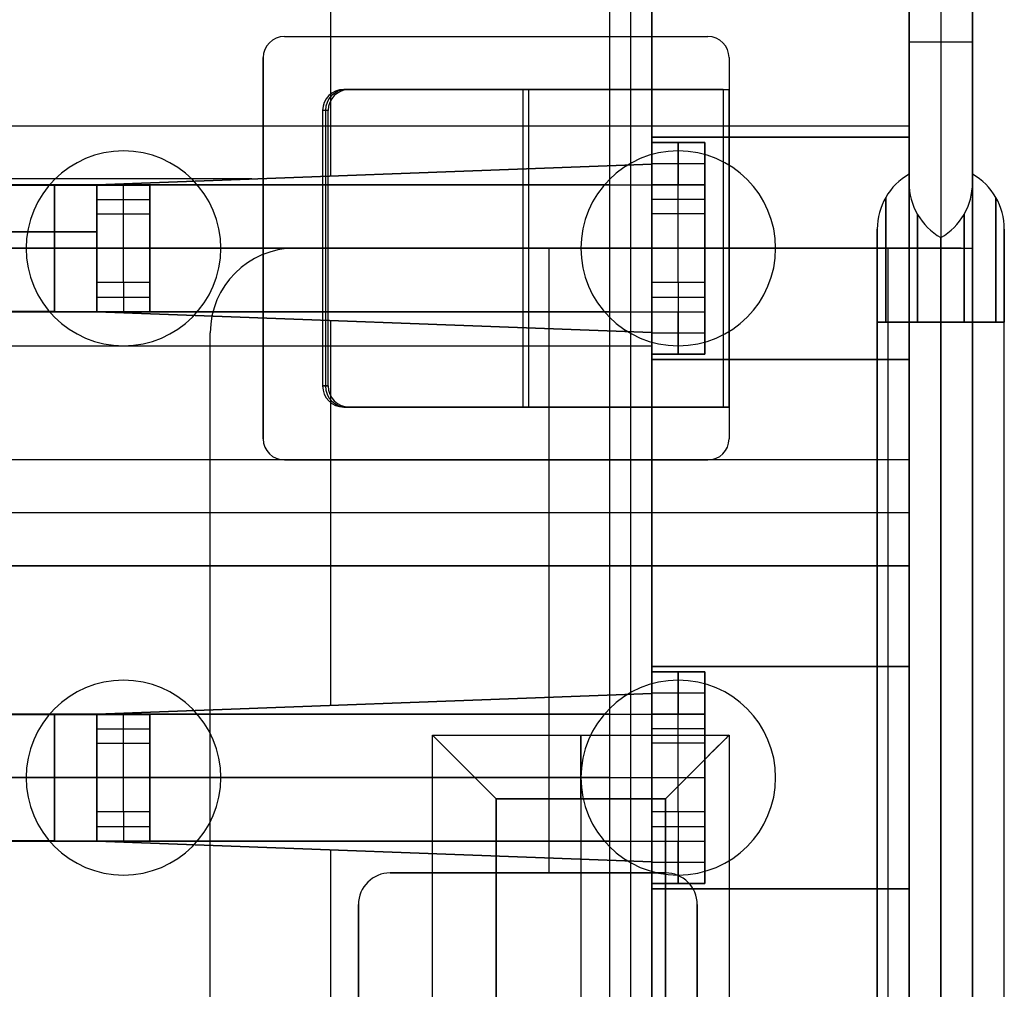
# Model space of a CAD drawing. Extents: x -64 to 57, y 4 to 161.
# Tile 54 of 256: x -50.68 to -46.03, y 55.96 to 60.54. Entities that reach past the tile are written whole.
import ezdxf

# ---------------------------------------------------------------- set-up
doc = ezdxf.new("R2010")
doc.units = 0
doc.layers.add('DEFAULT', color=7, linetype='CONTINUOUS')

msp = doc.modelspace()

# ---------------------------------------------------------------- linework, layer by layer
at = {"layer": 'DEFAULT', "color": 254}
for p, q in [((-46.4771, 62.2065, 38.0966), (-46.4771, 60.0337, 38.0966)), ((-46.4771, 61.8065, 39.2316), (-46.4771, 50.1065, 39.2316)), ((-46.4771, 50.1065, 45.7841), (-46.4771, 61.8065, 45.7841)), ((-46.1771, 50.1065, 39.2316), (-46.1771, 61.8065, 39.2316)), ((-46.1771, 50.1065, 45.7841), (-46.1771, 61.8065, 45.7841)), ((-46.4771, 59.4565, 52.3366), (-46.4771, 61.4065, 52.3366)), ((-46.3271, 61.4065, 52.3366), (-46.3271, 59.4565, 52.3366)), ((-46.1771, 59.4565, 52.3366), (-46.1771, 61.4065, 52.3366)), ((-49.2096, 60.7065, 40.0966), (-49.2096, 59.7976, 40.0966)), ((-47.8921, 60.7065, 52.3366), (-47.8921, 51.2065, 52.3366)), ((-47.7921, 60.7065, 52.2366), (-47.7921, 51.2065, 52.2366)), ((-47.6921, 51.2065, 51.4966), (-47.6921, 60.7065, 51.4966)), ((-47.6921, 51.2065, 52.1366), (-47.6921, 60.7065, 52.1366)), ((-47.6921, 60.7065, 51.8166), (-47.6921, 51.2065, 51.8166)), ((-46.4771, 59.9815, 40.0966), (-46.4771, 60.7065, 40.0966)), ((-46.4771, 60.4315, 52.3366), (-46.1771, 60.4315, 52.3366)), ((-46.4771, 60.0337, 38.0966), (-59.2471, 60.0337, 38.0966)), ((-46.4771, 60.0337, 37.6966), (-59.2471, 60.0337, 37.6966)), ((-46.4771, 60.0337, 37.8966), (-59.2471, 60.0337, 37.8966)), ((-46.4771, 60.0337, 37.6966), (-46.4771, 59.9815, 37.6966)), ((-46.4771, 60.0337, 38.0966), (-46.4771, 60.0337, 37.6966)), ((-47.6921, 59.8542, 40.0966), (-47.6921, 59.9815, 40.0966)), ((-47.6921, 59.9815, 40.0966), (-46.4771, 59.9815, 40.0966)), ((-47.6921, 59.9815, 40.0966), (-47.6921, 59.9815, 37.6966)), ((-47.6921, 59.9815, 37.6966), (-46.4771, 59.9815, 37.6966)), ((-47.6921, 59.8542, 37.6966), (-47.6921, 59.9815, 37.6966)), ((-46.4771, 59.9815, 38.8966), (-47.6921, 59.9815, 38.8966)), ((-47.6921, 59.9815, 38.8966), (-47.6921, 59.8542, 38.8966)), ((-47.6921, 59.9565, 39.8016), (-47.4421, 59.9565, 39.8016)), ((-47.6921, 59.7565, 40.0516), (-47.6921, 59.9565, 39.8016)), ((-47.6921, 59.9565, 38.3016), (-47.4421, 59.9565, 38.3016)), ((-47.6921, 59.9565, 39.8016), (-47.6921, 59.9565, 38.3016)), ((-47.6921, 59.9565, 38.3016), (-47.6921, 59.7565, 38.0516)), ((-47.4421, 59.9565, 39.0516), (-47.6921, 59.9565, 39.0516)), ((-47.5671, 59.7565, 40.0516), (-47.5671, 59.9565, 39.8016)), ((-47.5671, 59.9565, 39.8016), (-47.5671, 59.9565, 38.3016)), ((-47.5671, 59.9565, 38.3016), (-47.5671, 59.7565, 38.0516)), ((-47.4421, 59.9565, 38.3016), (-47.4421, 59.9565, 39.8016)), ((-47.4421, 59.9565, 39.8016), (-47.4421, 59.7565, 40.0516)), ((-47.4421, 59.7565, 38.0516), (-47.4421, 59.9565, 38.3016)), ((-47.0846, 59.9815, 37.6966), (-47.0846, 59.9815, 40.0966)), ((-46.4771, 59.9815, 37.6966), (-46.4771, 59.9815, 40.0966)), ((-47.6921, 59.9179, 40.0966), (-47.6921, 59.9179, 37.6966)), ((-50.3121, 59.7565, 40.0966), (-47.6921, 59.8542, 40.0966)), ((-47.6921, 59.8542, 37.6966), (-50.3121, 59.7565, 37.6966)), ((-47.6921, 59.8542, 38.8966), (-50.3121, 59.7565, 38.8966)), ((-47.6921, 59.8565, 39.9266), (-47.4421, 59.8565, 39.9266)), ((-47.6921, 59.8565, 38.1766), (-47.4421, 59.8565, 38.1766)), ((-47.6921, 59.8542, 40.0966), (-47.6921, 59.8542, 37.6966)), ((-49.0021, 59.8054, 37.6966), (-49.0021, 59.8054, 40.0966)), ((-49.5815, 59.7837, 37.6966), (-59.2471, 59.7837, 37.6966)), ((-50.9971, 59.7565, 51.4966), (-47.8921, 59.7565, 51.4966)), ((-47.8921, 59.7565, 51.2466), (-50.9971, 59.7565, 51.2466)), ((-50.9971, 59.7547, 42.7466), (-50.5121, 59.7547, 42.7466)), ((-50.5121, 59.7547, 42.9966), (-50.9971, 59.7547, 42.9966)), ((-50.5296, 59.7547, 42.9966), (-50.5296, 59.7547, 42.7466)), ((-50.5121, 59.7547, 42.7466), (-50.5121, 59.1583, 42.7466)), ((-50.5121, 59.1583, 42.9966), (-50.5121, 59.7547, 42.9966)), ((-50.3121, 59.1565, 40.0966), (-50.3121, 59.7565, 40.0966)), ((-50.3121, 59.7565, 37.6966), (-50.3121, 59.7565, 40.0966)), ((-50.3121, 59.5337, 37.6966), (-50.3121, 59.7565, 37.6966)), ((-50.3121, 59.7565, 38.8966), (-50.3121, 59.1565, 38.8966)), ((-50.3121, 59.1583, 42.5466), (-50.3121, 59.7547, 42.5466)), ((-50.3121, 59.7547, 42.5466), (-50.3121, 59.7547, 35.1629)), ((-50.3121, 59.7547, 35.1629), (-50.3121, 59.619, 34.9016)), ((-50.3121, 59.7547, 35.1629), (-50.0621, 59.7547, 35.1629)), ((-50.3121, 59.1583, 38.7241), (-50.3121, 59.7547, 38.7241)), ((-50.3121, 59.7547, 39.0798), (-50.0621, 59.7547, 39.0798)), ((-50.1871, 59.619, 34.9016), (-50.1871, 59.7547, 35.1629)), ((-50.0621, 59.1583, 42.5466), (-50.0621, 59.7547, 42.5466)), ((-50.0621, 59.7547, 35.1629), (-50.0621, 59.7547, 42.5466)), ((-50.0621, 59.619, 34.9016), (-50.0621, 59.7547, 35.1629)), ((-50.0621, 59.7547, 38.7241), (-50.0621, 59.1583, 38.7241)), ((-49.2196, 59.7565, 51.2466), (-49.2196, 59.7565, 51.4966)), ((-47.8921, 59.7565, 51.4966), (-47.8921, 59.1565, 51.4966)), ((-47.8921, 59.7565, 51.2466), (-47.8921, 59.1565, 51.2466)), ((-47.4421, 59.7565, 40.0516), (-47.6921, 59.7565, 40.0516)), ((-47.6921, 59.7565, 40.0516), (-47.6921, 59.7565, 51.0466)), ((-47.6921, 59.7565, 38.0516), (-47.4421, 59.7565, 38.0516)), ((-47.4421, 59.7565, 35.1164), (-47.6921, 59.7565, 35.1164)), ((-47.6921, 59.7565, 35.1164), (-47.6921, 59.7565, 38.0516)), ((-47.6921, 59.619, 34.8516), (-47.6921, 59.7565, 35.1164)), ((-47.6921, 59.1565, 51.0466), (-47.6921, 59.7565, 51.0466)), ((-47.6921, 59.7565, 45.7741), (-47.4421, 59.7565, 45.7741)), ((-47.6921, 59.7565, 36.584), (-47.4421, 59.7565, 36.584)), ((-47.6921, 59.1565, 42.9491), (-47.6921, 59.7565, 42.9491)), ((-47.5671, 59.7565, 35.1164), (-47.5671, 59.7565, 38.0516)), ((-47.5671, 59.619, 34.8516), (-47.5671, 59.7565, 35.1164)), ((-47.4421, 59.7565, 35.1164), (-47.4421, 59.7565, 38.0516)), ((-47.4421, 59.7565, 40.0516), (-47.4421, 59.7565, 51.0466)), ((-47.4421, 59.7565, 51.0466), (-47.4421, 59.1565, 51.0466)), ((-47.4421, 59.619, 34.8516), (-47.4421, 59.7565, 35.1164)), ((-47.4421, 59.7565, 42.9491), (-47.4421, 59.1565, 42.9491)), ((-50.3121, 59.6868, 35.0323), (-50.0621, 59.6868, 35.0323)), ((-47.6921, 59.6877, 34.984), (-47.4421, 59.6877, 34.984)), ((-50.3121, 59.619, 34.9016), (-50.3121, 59.294, 34.9016)), ((-50.3121, 59.619, 34.9016), (-50.0621, 59.619, 34.9016)), ((-50.1871, 59.294, 34.9016), (-50.1871, 59.619, 34.9016)), ((-50.0621, 59.294, 34.9016), (-50.0621, 59.619, 34.9016)), ((-47.4421, 59.619, 34.8516), (-47.6921, 59.619, 34.8516)), ((-47.6921, 59.294, 34.8516), (-47.6921, 59.619, 34.8516)), ((-47.5671, 59.294, 34.8516), (-47.5671, 59.619, 34.8516)), ((-47.4421, 59.294, 34.8516), (-47.4421, 59.619, 34.8516)), ((-59.2471, 59.5337, 37.6966), (-50.3121, 59.5337, 37.6966)), ((-59.2471, 59.5337, 38.0966), (-50.3121, 59.5337, 38.0966)), ((-50.3121, 59.5337, 37.8966), (-59.2471, 59.5337, 37.8966)), ((-50.3121, 59.5337, 37.6966), (-50.3121, 59.5337, 38.0966)), ((-50.3121, 59.5337, 38.0966), (-50.3121, 59.1565, 38.0966)), ((-46.6271, 52.3663, 45.0341), (-46.6271, 59.5467, 45.0341)), ((-46.0271, 52.3663, 41.6316), (-46.0271, 59.5467, 41.6316)), ((-46.0271, 52.3663, 48.4366), (-46.0271, 59.5467, 48.4366)), ((-46.3271, 52.4065, 48.4366), (-46.3271, 59.5065, 48.4366)), ((-46.3271, 52.4065, 41.6316), (-46.3271, 59.5065, 41.6316)), ((-46.3271, 52.4065, 45.0341), (-46.3271, 59.5065, 45.0341)), ((-54.1771, 59.4565, 51.4966), (-47.8921, 59.4565, 51.4966)), ((-47.8921, 59.4565, 51.2466), (-54.1771, 59.4565, 51.2466)), ((-50.5121, 59.4565, 42.7466), (-54.1771, 59.4565, 42.7466)), ((-54.1771, 59.4565, 42.9966), (-50.5121, 59.4565, 42.9966)), ((-50.3121, 59.4565, 42.5466), (-50.3121, 59.4565, 34.9016)), ((-50.3121, 59.4565, 34.9016), (-50.0621, 59.4565, 34.9016)), ((-50.3121, 59.4565, 40.0966), (-50.3121, 59.4565, 38.0966)), ((-50.0621, 59.4565, 42.5466), (-50.0621, 59.4565, 34.9016)), ((-49.3771, 59.4565, 52.4366), (-46.5771, 59.4565, 52.4366)), ((-49.3771, 59.4565, 52.7366), (-49.3771, 59.4565, 52.4366)), ((-46.5771, 59.4565, 52.7366), (-49.3771, 59.4565, 52.7366)), ((-46.2307, 59.4565, 52.5366), (-49.3771, 59.4565, 52.5366)), ((-48.1771, 56.5065, 52.4366), (-48.1771, 59.4565, 52.4366)), ((-48.1771, 56.5065, 52.7366), (-48.1771, 59.4565, 52.7366)), ((-47.7771, 59.4565, 52.7366), (-47.7771, 59.4565, 52.4366)), ((-47.6921, 59.4565, 34.8516), (-47.4421, 59.4565, 34.8516)), ((-47.6921, 59.4565, 51.0466), (-47.6921, 59.4565, 34.8516)), ((-47.4421, 59.4565, 51.0466), (-47.4421, 59.4565, 34.8516)), ((-46.5771, 59.4565, 52.4366), (-46.5771, 52.4565, 52.4366)), ((-46.5771, 59.4565, 52.7366), (-46.5771, 52.4565, 52.7366)), ((-46.4771, 52.4565, 52.3366), (-46.4771, 59.4565, 52.3366)), ((-46.4771, 59.4565, 52.3366), (-46.1771, 59.4565, 52.3366)), ((-46.1771, 52.4565, 52.3366), (-46.1771, 59.4565, 52.3366)), ((-50.3121, 59.294, 34.9016), (-50.3121, 59.1583, 35.1629)), ((-50.0621, 59.294, 34.9016), (-50.3121, 59.294, 34.9016)), ((-50.1871, 59.294, 34.9016), (-50.1871, 59.1583, 35.1629)), ((-50.0621, 59.1583, 35.1629), (-50.0621, 59.294, 34.9016)), ((-47.4421, 59.294, 34.8516), (-47.6921, 59.294, 34.8516)), ((-47.6921, 59.294, 34.8516), (-47.6921, 59.1565, 35.1164)), ((-47.5671, 59.294, 34.8516), (-47.5671, 59.1565, 35.1164)), ((-47.4421, 59.1565, 35.1164), (-47.4421, 59.294, 34.8516)), ((-50.3121, 59.2261, 35.0323), (-50.0621, 59.2261, 35.0323)), ((-47.6921, 59.2252, 34.984), (-47.4421, 59.2252, 34.984)), ((-50.5121, 59.1583, 42.7466), (-50.9971, 59.1583, 42.7466)), ((-50.9971, 59.1583, 42.9966), (-50.5121, 59.1583, 42.9966)), ((-50.9971, 59.1565, 51.4966), (-47.8921, 59.1565, 51.4966)), ((-47.8921, 59.1565, 51.2466), (-50.9971, 59.1565, 51.2466)), ((-50.5296, 59.1583, 42.9966), (-50.5296, 59.1583, 42.7466)), ((-50.3121, 59.1583, 42.5466), (-50.3121, 59.1583, 35.1629)), ((-50.3121, 59.1583, 35.1629), (-50.0621, 59.1583, 35.1629)), ((-50.3121, 59.1583, 39.0798), (-50.0621, 59.1583, 39.0798)), ((-50.3121, 59.1565, 40.0966), (-50.3121, 59.1565, 38.0966)), ((-47.6921, 59.0587, 40.0966), (-50.3121, 59.1565, 40.0966)), ((-50.3121, 59.1565, 38.0966), (-47.6921, 59.0587, 38.0966)), ((-50.3121, 59.1565, 39.0966), (-47.6921, 59.0587, 39.0966)), ((-50.0621, 59.1583, 35.1629), (-50.0621, 59.1583, 42.5466)), ((-49.2196, 59.1565, 51.2466), (-49.2196, 59.1565, 51.4966)), ((-47.6921, 59.1565, 40.0516), (-47.4421, 59.1565, 40.0516)), ((-47.6921, 58.9565, 39.8016), (-47.6921, 59.1565, 40.0516)), ((-47.6921, 59.1565, 40.0516), (-47.6921, 59.1565, 51.0466)), ((-47.6921, 59.1565, 35.1164), (-47.4421, 59.1565, 35.1164)), ((-47.6921, 59.1565, 35.1164), (-47.6921, 59.1565, 38.0516)), ((-47.6921, 59.1565, 38.0516), (-47.4421, 59.1565, 38.0516)), ((-47.6921, 59.1565, 38.0516), (-47.6921, 58.9565, 38.3016)), ((-47.6921, 59.1565, 45.7741), (-47.4421, 59.1565, 45.7741)), ((-47.6921, 59.1565, 36.584), (-47.4421, 59.1565, 36.584)), ((-47.5671, 58.9565, 39.8016), (-47.5671, 59.1565, 40.0516)), ((-47.5671, 59.1565, 35.1164), (-47.5671, 59.1565, 38.0516)), ((-47.5671, 59.1565, 38.0516), (-47.5671, 58.9565, 38.3016)), ((-47.4421, 59.1565, 38.0516), (-47.4421, 59.1565, 35.1164)), ((-47.4421, 59.1565, 51.0466), (-47.4421, 59.1565, 40.0516)), ((-47.4421, 59.1565, 40.0516), (-47.4421, 58.9565, 39.8016)), ((-47.4421, 58.9565, 38.3016), (-47.4421, 59.1565, 38.0516)), ((-49.2096, 59.1154, 40.0966), (-49.2096, 57.2976, 40.0966)), ((-49.0021, 59.1076, 38.0966), (-49.0021, 59.1076, 40.0966)), ((-46.6271, 59.1065, 45.4743), (-46.6271, 52.8065, 45.4743)), ((-46.6271, 59.1065, 44.5939), (-46.6271, 52.8065, 44.5939)), ((-46.4771, 59.1065, 45.7341), (-46.4771, 52.8065, 45.7341)), ((-46.4771, 52.8065, 44.3341), (-46.4771, 59.1065, 44.3341)), ((-46.4771, 59.1065, 49.0964), (-46.4771, 52.8065, 49.0964)), ((-46.4771, 52.8065, 47.7768), (-46.4771, 59.1065, 47.7768)), ((-46.4771, 59.1065, 42.2914), (-46.4771, 52.8065, 42.2914)), ((-46.4771, 52.8065, 40.9718), (-46.4771, 59.1065, 40.9718)), ((-46.3271, 59.1065, 48.8366), (-46.3271, 52.8065, 48.8366)), ((-46.3271, 59.1065, 42.0316), (-46.3271, 52.8065, 42.0316)), ((-46.3271, 52.8065, 48.0366), (-46.3271, 59.1065, 48.0366)), ((-46.3271, 52.8065, 41.2316), (-46.3271, 59.1065, 41.2316)), ((-46.3271, 59.1065, 44.6341), (-46.3271, 52.8065, 44.6341)), ((-46.3271, 52.8065, 45.4341), (-46.3271, 59.1065, 45.4341)), ((-46.1771, 59.1065, 42.3316), (-46.1771, 52.8065, 42.3316)), ((-46.1771, 52.8065, 40.9316), (-46.1771, 59.1065, 40.9316)), ((-46.1771, 59.1065, 49.1366), (-46.1771, 52.8065, 49.1366)), ((-46.1771, 52.8065, 47.7366), (-46.1771, 59.1065, 47.7366)), ((-46.1771, 59.1065, 45.6939), (-46.1771, 52.8065, 45.6939)), ((-46.1771, 52.8065, 44.3743), (-46.1771, 59.1065, 44.3743)), ((-46.0271, 52.8065, 42.0718), (-46.0271, 59.1065, 42.0718)), ((-46.0271, 52.8065, 48.8768), (-46.0271, 59.1065, 48.8768)), ((-46.0271, 52.8065, 41.1914), (-46.0271, 59.1065, 41.1914)), ((-46.0271, 52.8065, 47.9964), (-46.0271, 59.1065, 47.9964)), ((-49.7771, 52.8565, 52.4366), (-49.7771, 59.0565, 52.4366)), ((-49.7771, 59.0565, 52.4366), (-49.7771, 59.0565, 52.7366)), ((-49.7771, 52.8565, 52.7366), (-49.7771, 59.0565, 52.7366)), ((-49.7771, 52.8565, 52.5866), (-49.7771, 59.0565, 52.5866)), ((-47.6921, 58.9315, 40.0966), (-47.6921, 59.0587, 40.0966)), ((-47.6921, 59.0587, 38.0966), (-47.6921, 59.0587, 40.0966)), ((-47.6921, 59.0587, 38.0966), (-47.6921, 58.9315, 38.0966)), ((-47.6921, 59.0587, 39.0966), (-47.6921, 58.9315, 39.0966)), ((-47.6921, 59.0565, 39.9266), (-47.4421, 59.0565, 39.9266)), ((-47.6921, 59.0565, 38.1766), (-47.4421, 59.0565, 38.1766)), ((-59.2471, 58.9951, 38.0966), (-47.6921, 58.9951, 38.0966)), ((-47.6921, 58.9951, 40.0966), (-47.6921, 58.9951, 38.0966)), ((-47.6921, 58.9565, 39.8016), (-47.4421, 58.9565, 39.8016)), ((-47.6921, 58.9565, 38.3016), (-47.6921, 58.9565, 39.8016)), ((-47.4421, 58.9565, 38.3016), (-47.6921, 58.9565, 38.3016)), ((-47.6921, 58.9565, 39.0516), (-47.4421, 58.9565, 39.0516)), ((-46.4771, 58.9315, 40.0966), (-47.6921, 58.9315, 40.0966)), ((-47.6921, 58.9315, 38.0966), (-46.4771, 58.9315, 38.0966)), ((-47.6921, 58.9315, 38.0966), (-47.6921, 58.9315, 40.0966)), ((-46.4771, 58.9315, 39.0966), (-47.6921, 58.9315, 39.0966)), ((-47.5671, 58.9565, 39.8016), (-47.5671, 58.9565, 38.3016)), ((-47.4421, 58.9565, 39.8016), (-47.4421, 58.9565, 38.3016)), ((-47.0846, 58.9315, 40.0966), (-47.0846, 58.9315, 38.0966)), ((-46.4771, 57.4815, 40.0966), (-46.4771, 58.9315, 40.0966)), ((-46.4771, 58.9315, 38.0966), (-46.4771, 58.4565, 38.0966)), ((-46.4771, 58.9315, 40.0966), (-46.4771, 58.9315, 38.0966)), ((-46.4771, 58.9315, 38.8966), (-46.4771, 57.4815, 38.8966)), ((-46.4771, 58.4565, 38.0966), (-59.2471, 58.4565, 38.0966)), ((-46.4771, 58.4565, 37.6966), (-59.2471, 58.4565, 37.6966)), ((-46.4771, 58.4565, 37.8966), (-59.2471, 58.4565, 37.8966)), ((-46.4771, 58.4565, 38.0966), (-46.4771, 58.4565, 37.6966)), ((-46.4771, 58.4565, 37.6966), (-46.4771, 57.9565, 37.6966)), ((-46.4771, 58.2065, 37.6966), (-59.2471, 58.2065, 37.6966)), ((-46.4771, 58.2065, 40.0966), (-46.4771, 58.2065, 37.6966)), ((-59.2471, 57.9565, 38.0966), (-46.4771, 57.9565, 38.0966)), ((-59.2471, 57.9565, 37.6966), (-46.4771, 57.9565, 37.6966)), ((-46.4771, 57.9565, 37.8966), (-59.2471, 57.9565, 37.8966)), ((-46.4771, 57.9565, 38.0966), (-46.4771, 57.4815, 38.0966)), ((-46.4771, 57.9565, 37.6966), (-46.4771, 57.9565, 38.0966)), ((-47.6921, 57.3542, 40.0966), (-47.6921, 57.4815, 40.0966)), ((-47.6921, 57.4815, 40.0966), (-46.4771, 57.4815, 40.0966)), ((-46.4771, 57.4815, 38.0966), (-47.6921, 57.4815, 38.0966)), ((-47.6921, 57.4815, 38.0966), (-47.6921, 57.3542, 38.0966)), ((-47.6921, 57.4815, 40.0966), (-47.6921, 57.4815, 38.0966)), ((-47.6921, 57.4815, 39.0966), (-47.6921, 57.3542, 39.0966)), ((-46.4771, 57.4815, 39.0966), (-47.6921, 57.4815, 39.0966)), ((-47.0846, 57.4815, 38.0966), (-47.0846, 57.4815, 40.0966)), ((-46.4771, 57.4815, 38.0966), (-46.4771, 57.4815, 40.0966)), ((-47.6921, 57.4565, 39.8016), (-47.4421, 57.4565, 39.8016)), ((-47.6921, 57.2565, 40.0516), (-47.6921, 57.4565, 39.8016)), ((-47.6921, 57.4565, 38.3016), (-47.4421, 57.4565, 38.3016)), ((-47.6921, 57.4565, 39.8016), (-47.6921, 57.4565, 38.3016)), ((-47.6921, 57.4565, 38.3016), (-47.6921, 57.2565, 38.0516)), ((-47.4421, 57.4565, 39.0516), (-47.6921, 57.4565, 39.0516)), ((-47.5671, 57.2565, 40.0516), (-47.5671, 57.4565, 39.8016)), ((-47.5671, 57.4565, 39.8016), (-47.5671, 57.4565, 38.3016)), ((-47.5671, 57.4565, 38.3016), (-47.5671, 57.2565, 38.0516)), ((-47.4421, 57.4565, 38.3016), (-47.4421, 57.4565, 39.8016)), ((-47.4421, 57.4565, 39.8016), (-47.4421, 57.2565, 40.0516)), ((-47.4421, 57.2565, 38.0516), (-47.4421, 57.4565, 38.3016)), ((-47.6921, 57.4179, 40.0966), (-47.6921, 57.4179, 38.0966)), ((-50.3121, 57.2565, 40.0966), (-47.6921, 57.3542, 40.0966)), ((-47.6921, 57.3542, 38.0966), (-50.3121, 57.2565, 38.0966)), ((-47.6921, 57.3542, 39.0966), (-50.3121, 57.2565, 39.0966)), ((-47.6921, 57.3565, 39.9266), (-47.4421, 57.3565, 39.9266)), ((-47.6921, 57.3565, 38.1766), (-47.4421, 57.3565, 38.1766)), ((-47.6921, 57.3542, 40.0966), (-47.6921, 57.3542, 38.0966)), ((-49.0021, 57.3054, 38.0966), (-49.0021, 57.3054, 40.0966)), ((-50.9971, 57.2565, 51.4966), (-47.8921, 57.2565, 51.4966)), ((-47.8921, 57.2565, 51.2466), (-50.9971, 57.2565, 51.2466)), ((-50.9971, 57.2547, 42.7466), (-50.5121, 57.2547, 42.7466)), ((-50.5121, 57.2547, 42.9966), (-50.9971, 57.2547, 42.9966)), ((-50.5296, 57.2547, 42.9966), (-50.5296, 57.2547, 42.7466)), ((-50.5121, 57.2547, 42.7466), (-50.5121, 56.6583, 42.7466)), ((-50.5121, 56.6583, 42.9966), (-50.5121, 57.2547, 42.9966)), ((-50.3121, 56.6565, 40.0966), (-50.3121, 57.2565, 40.0966)), ((-50.3121, 57.2565, 38.0966), (-50.3121, 57.2565, 40.0966)), ((-50.3121, 57.2565, 38.0966), (-50.3121, 56.6565, 38.0966)), ((-50.3121, 57.2565, 39.0966), (-50.3121, 56.6565, 39.0966)), ((-50.3121, 56.6583, 42.5466), (-50.3121, 57.2547, 42.5466)), ((-50.3121, 57.2547, 42.5466), (-50.3121, 57.2547, 35.1629)), ((-50.3121, 57.2547, 35.1629), (-50.3121, 57.119, 34.9016)), ((-50.3121, 57.2547, 35.1629), (-50.0621, 57.2547, 35.1629)), ((-50.3121, 56.6583, 38.7241), (-50.3121, 57.2547, 38.7241)), ((-50.3121, 57.2547, 39.0798), (-50.0621, 57.2547, 39.0798)), ((-50.1871, 57.119, 34.9016), (-50.1871, 57.2547, 35.1629)), ((-50.0621, 56.6583, 42.5466), (-50.0621, 57.2547, 42.5466)), ((-50.0621, 57.2547, 35.1629), (-50.0621, 57.2547, 42.5466)), ((-50.0621, 57.119, 34.9016), (-50.0621, 57.2547, 35.1629)), ((-50.0621, 57.2547, 38.7241), (-50.0621, 56.6583, 38.7241)), ((-49.2196, 57.2565, 51.2466), (-49.2196, 57.2565, 51.4966)), ((-47.8921, 57.2565, 51.4966), (-47.8921, 56.6565, 51.4966)), ((-47.8921, 57.2565, 51.2466), (-47.8921, 56.6565, 51.2466)), ((-47.4421, 57.2565, 40.0516), (-47.6921, 57.2565, 40.0516)), ((-47.6921, 57.2565, 40.0516), (-47.6921, 57.2565, 51.0466)), ((-47.6921, 57.2565, 38.0516), (-47.4421, 57.2565, 38.0516)), ((-47.4421, 57.2565, 35.1164), (-47.6921, 57.2565, 35.1164)), ((-47.6921, 57.2565, 35.1164), (-47.6921, 57.2565, 38.0516)), ((-47.6921, 57.119, 34.8516), (-47.6921, 57.2565, 35.1164)), ((-47.6921, 56.6565, 51.0466), (-47.6921, 57.2565, 51.0466)), ((-47.6921, 57.2565, 45.7741), (-47.4421, 57.2565, 45.7741)), ((-47.6921, 57.2565, 36.584), (-47.4421, 57.2565, 36.584)), ((-47.6921, 56.6565, 42.9491), (-47.6921, 57.2565, 42.9491)), ((-47.5671, 57.2565, 35.1164), (-47.5671, 57.2565, 38.0516)), ((-47.5671, 57.119, 34.8516), (-47.5671, 57.2565, 35.1164)), ((-47.4421, 57.2565, 35.1164), (-47.4421, 57.2565, 38.0516)), ((-47.4421, 57.2565, 40.0516), (-47.4421, 57.2565, 51.0466)), ((-47.4421, 57.2565, 51.0466), (-47.4421, 56.6565, 51.0466)), ((-47.4421, 57.119, 34.8516), (-47.4421, 57.2565, 35.1164)), ((-47.4421, 57.2565, 42.9491), (-47.4421, 56.6565, 42.9491)), ((-50.3121, 57.1868, 35.0323), (-50.0621, 57.1868, 35.0323)), ((-47.6921, 57.1877, 34.984), (-47.4421, 57.1877, 34.984)), ((-50.3121, 57.119, 34.9016), (-50.3121, 56.794, 34.9016)), ((-50.3121, 57.119, 34.9016), (-50.0621, 57.119, 34.9016)), ((-50.1871, 56.794, 34.9016), (-50.1871, 57.119, 34.9016)), ((-50.0621, 56.794, 34.9016), (-50.0621, 57.119, 34.9016)), ((-47.4421, 57.119, 34.8516), (-47.6921, 57.119, 34.8516)), ((-47.6921, 56.794, 34.8516), (-47.6921, 57.119, 34.8516)), ((-47.5671, 56.794, 34.8516), (-47.5671, 57.119, 34.8516)), ((-47.4421, 56.794, 34.8516), (-47.4421, 57.119, 34.8516)), ((-54.1771, 56.9565, 51.4966), (-47.8921, 56.9565, 51.4966)), ((-47.8921, 56.9565, 51.2466), (-54.1771, 56.9565, 51.2466)), ((-50.5121, 56.9565, 42.7466), (-54.1771, 56.9565, 42.7466)), ((-54.1771, 56.9565, 42.9966), (-50.5121, 56.9565, 42.9966)), ((-50.3121, 56.9565, 42.5466), (-50.3121, 56.9565, 34.9016)), ((-50.3121, 56.9565, 34.9016), (-50.0621, 56.9565, 34.9016)), ((-50.3121, 56.9565, 40.0966), (-50.3121, 56.9565, 38.0966)), ((-50.0621, 56.9565, 42.5466), (-50.0621, 56.9565, 34.9016)), ((-47.6921, 56.9565, 34.8516), (-47.4421, 56.9565, 34.8516)), ((-47.6921, 56.9565, 51.0466), (-47.6921, 56.9565, 34.8516)), ((-47.4421, 56.9565, 51.0466), (-47.4421, 56.9565, 34.8516)), ((-50.3121, 56.794, 34.9016), (-50.3121, 56.6583, 35.1629)), ((-50.0621, 56.794, 34.9016), (-50.3121, 56.794, 34.9016)), ((-50.1871, 56.794, 34.9016), (-50.1871, 56.6583, 35.1629)), ((-50.0621, 56.6583, 35.1629), (-50.0621, 56.794, 34.9016)), ((-47.4421, 56.794, 34.8516), (-47.6921, 56.794, 34.8516)), ((-47.6921, 56.794, 34.8516), (-47.6921, 56.6565, 35.1164)), ((-47.5671, 56.794, 34.8516), (-47.5671, 56.6565, 35.1164)), ((-47.4421, 56.6565, 35.1164), (-47.4421, 56.794, 34.8516)), ((-50.3121, 56.7261, 35.0323), (-50.0621, 56.7261, 35.0323)), ((-47.6921, 56.7252, 34.984), (-47.4421, 56.7252, 34.984)), ((-50.5121, 56.6583, 42.7466), (-50.9971, 56.6583, 42.7466)), ((-50.9971, 56.6583, 42.9966), (-50.5121, 56.6583, 42.9966)), ((-50.9971, 56.6565, 51.4966), (-47.8921, 56.6565, 51.4966)), ((-47.8921, 56.6565, 51.2466), (-50.9971, 56.6565, 51.2466)), ((-50.5296, 56.6583, 42.9966), (-50.5296, 56.6583, 42.7466)), ((-50.3121, 56.6583, 42.5466), (-50.3121, 56.6583, 35.1629)), ((-50.3121, 56.6583, 35.1629), (-50.0621, 56.6583, 35.1629)), ((-50.3121, 56.6583, 39.0798), (-50.0621, 56.6583, 39.0798)), ((-50.3121, 56.6565, 40.0966), (-50.3121, 56.6565, 38.0966)), ((-47.6921, 56.5587, 40.0966), (-50.3121, 56.6565, 40.0966)), ((-50.3121, 56.6565, 38.0966), (-47.6921, 56.5587, 38.0966)), ((-50.3121, 56.6565, 39.0966), (-47.6921, 56.5587, 39.0966)), ((-50.0621, 56.6583, 35.1629), (-50.0621, 56.6583, 42.5466)), ((-49.2196, 56.6565, 51.2466), (-49.2196, 56.6565, 51.4966)), ((-47.6921, 56.6565, 40.0516), (-47.4421, 56.6565, 40.0516)), ((-47.6921, 56.4565, 39.8016), (-47.6921, 56.6565, 40.0516)), ((-47.6921, 56.6565, 40.0516), (-47.6921, 56.6565, 51.0466)), ((-47.6921, 56.6565, 35.1164), (-47.4421, 56.6565, 35.1164)), ((-47.6921, 56.6565, 35.1164), (-47.6921, 56.6565, 38.0516)), ((-47.6921, 56.6565, 38.0516), (-47.4421, 56.6565, 38.0516)), ((-47.6921, 56.6565, 38.0516), (-47.6921, 56.4565, 38.3016)), ((-47.6921, 56.6565, 45.7741), (-47.4421, 56.6565, 45.7741)), ((-47.6921, 56.6565, 36.584), (-47.4421, 56.6565, 36.584)), ((-47.5671, 56.4565, 39.8016), (-47.5671, 56.6565, 40.0516)), ((-47.5671, 56.6565, 35.1164), (-47.5671, 56.6565, 38.0516)), ((-47.5671, 56.6565, 38.0516), (-47.5671, 56.4565, 38.3016)), ((-47.4421, 56.6565, 38.0516), (-47.4421, 56.6565, 35.1164)), ((-47.4421, 56.6565, 51.0466), (-47.4421, 56.6565, 40.0516)), ((-47.4421, 56.6565, 40.0516), (-47.4421, 56.4565, 39.8016)), ((-47.4421, 56.4565, 38.3016), (-47.4421, 56.6565, 38.0516)), ((-49.2096, 56.6154, 40.0966), (-49.2096, 55.2976, 40.0966)), ((-49.0021, 56.6076, 38.0966), (-49.0021, 56.6076, 40.0966)), ((-47.6921, 56.4315, 40.0966), (-47.6921, 56.5587, 40.0966)), ((-47.6921, 56.5587, 38.0966), (-47.6921, 56.5587, 40.0966)), ((-47.6921, 56.5587, 38.0966), (-47.6921, 56.4315, 38.0966)), ((-47.6921, 56.5587, 39.0966), (-47.6921, 56.4315, 39.0966)), ((-47.6921, 56.5565, 39.9266), (-47.4421, 56.5565, 39.9266)), ((-47.6921, 56.5565, 38.1766), (-47.4421, 56.5565, 38.1766)), ((-47.6271, 56.5065, 52.4366), (-48.9271, 56.5065, 52.4366)), ((-48.9271, 56.5065, 52.7366), (-48.9271, 56.5065, 52.4366)), ((-48.9271, 56.5065, 52.7366), (-47.6271, 56.5065, 52.7366)), ((-48.9271, 56.5065, 52.5866), (-47.6271, 56.5065, 52.5866)), ((-48.2771, 56.5065, 52.7366), (-48.2771, 56.5065, 52.4366)), ((-47.6271, 56.5065, 52.7366), (-47.6271, 56.5065, 52.4366)), ((-47.6921, 56.4951, 40.0966), (-47.6921, 56.4951, 38.0966)), ((-47.6921, 56.4565, 39.8016), (-47.4421, 56.4565, 39.8016)), ((-47.6921, 56.4565, 38.3016), (-47.6921, 56.4565, 39.8016)), ((-47.4421, 56.4565, 38.3016), (-47.6921, 56.4565, 38.3016)), ((-47.6921, 56.4565, 39.0516), (-47.4421, 56.4565, 39.0516)), ((-47.5671, 56.4565, 39.8016), (-47.5671, 56.4565, 38.3016)), ((-47.4421, 56.4565, 39.8016), (-47.4421, 56.4565, 38.3016)), ((-46.4771, 56.4315, 40.0966), (-47.6921, 56.4315, 40.0966)), ((-47.6921, 56.4315, 38.0966), (-46.4771, 56.4315, 38.0966)), ((-47.6921, 56.4315, 38.0966), (-47.6921, 56.4315, 40.0966)), ((-46.4771, 56.4315, 39.0966), (-47.6921, 56.4315, 39.0966)), ((-47.0846, 56.4315, 40.0966), (-47.0846, 56.4315, 38.0966)), ((-46.4771, 55.4815, 40.0966), (-46.4771, 56.4315, 40.0966)), ((-46.4771, 56.4315, 38.0966), (-46.4771, 55.4815, 38.0966)), ((-46.4771, 56.4315, 40.0966), (-46.4771, 56.4315, 38.0966)), ((-46.4771, 56.4315, 39.0966), (-46.4771, 55.4815, 39.0966)), ((-49.0771, 56.3565, 52.4366), (-49.0771, 55.5565, 52.4366)), ((-49.0771, 56.3565, 52.4366), (-49.0771, 56.3565, 52.7366)), ((-49.0771, 56.3565, 52.7366), (-49.0771, 55.5565, 52.7366)), ((-49.0771, 55.5565, 52.5866), (-49.0771, 56.3565, 52.5866)), ((-47.4771, 55.5565, 52.4366), (-47.4771, 56.3565, 52.4366)), ((-47.4771, 56.3565, 52.7366), (-47.4771, 56.3565, 52.4366)), ((-47.4771, 56.3565, 52.7366), (-47.4771, 55.5565, 52.7366)), ((-47.4771, 56.3565, 52.5866), (-47.4771, 55.5565, 52.5866)), ((-46.6271, 56.1766, 44.5939), (-46.6271, 56.1766, 45.4743)), ((-46.0271, 56.1766, 42.0718), (-46.0271, 56.1766, 41.1914)), ((-46.0271, 56.1766, 48.8768), (-46.0271, 56.1766, 47.9964))]:
    msp.add_line(p, q, dxfattribs=at)
at = {"layer": 'DEFAULT'}
for p, q in [((-46.1771, 49.8065, 52.7366), (-46.1771, 62.1065, 52.7366)), ((-46.1771, 62.1065, 53.0366), (-46.1771, 49.8065, 53.0366)), ((-49.4271, 60.4565, 53.0366), (-47.4271, 60.4565, 53.0366)), ((-49.4271, 60.4565, 52.7366), (-47.4271, 60.4565, 52.7366)), ((-49.4271, 60.4565, 53.0366), (-49.4271, 60.4565, 52.7366)), ((-49.4271, 60.4565, 52.8866), (-47.4271, 60.4565, 52.8866)), ((-48.4271, 60.4565, 52.7366), (-48.4271, 60.4565, 53.0366)), ((-47.4271, 60.4565, 52.7366), (-47.4271, 60.4565, 53.0366)), ((-49.5271, 58.5565, 53.0366), (-49.5271, 60.3565, 53.0366)), ((-49.5271, 58.5565, 52.7366), (-49.5271, 60.3565, 52.7366)), ((-49.5271, 60.3565, 53.0366), (-49.5271, 60.3565, 52.7366)), ((-49.5271, 60.3565, 52.8866), (-49.5271, 58.5565, 52.8866)), ((-47.3271, 60.3565, 53.0366), (-47.3271, 60.2065, 53.0366)), ((-47.3271, 60.3565, 52.7366), (-47.3271, 60.2065, 52.7366)), ((-47.3271, 60.3565, 52.7366), (-47.3271, 60.3565, 53.0366)), ((-47.3271, 60.3565, 52.8866), (-47.3271, 60.2065, 52.8866)), ((-47.3271, 60.2815, 52.7366), (-47.3271, 60.2815, 53.0366)), ((-47.3542, 60.2065, 53.0354), (-49.1469, 60.2065, 52.8785)), ((-49.1469, 60.2065, 52.8785), (-49.1207, 60.2065, 52.5797)), ((-49.1407, 60.2065, 52.8081), (-47.3271, 60.2065, 52.8081)), ((-49.1207, 60.2065, 52.5797), (-47.328, 60.2065, 52.7365)), ((-48.3003, 60.2065, 52.9526), (-48.3003, 58.7065, 52.9526)), ((-48.2742, 60.2065, 52.6537), (-48.2742, 58.7065, 52.6537)), ((-48.237, 60.2065, 52.9581), (-48.237, 60.2065, 52.657)), ((-47.3542, 60.2065, 53.0354), (-47.3542, 58.7065, 53.0354)), ((-47.328, 60.2065, 52.7365), (-47.328, 58.7065, 52.7365)), ((-47.3271, 60.2065, 53.0366), (-47.3271, 58.7065, 53.0366)), ((-47.3271, 60.2065, 52.7366), (-47.3271, 58.7065, 52.7366)), ((-47.3271, 60.2065, 53.0366), (-47.3271, 60.2065, 52.7366)), ((-49.2465, 60.1065, 52.8698), (-49.2465, 58.8065, 52.8698)), ((-49.2204, 60.1065, 52.571), (-49.2465, 60.1065, 52.8698)), ((-49.2334, 60.1065, 52.7204), (-49.2334, 58.8065, 52.7204)), ((-49.2204, 58.8065, 52.571), (-49.2204, 60.1065, 52.571)), ((-49.5271, 59.4565, 53.0366), (-49.5271, 59.4565, 52.7366)), ((-47.3542, 59.4565, 53.0354), (-49.2465, 59.4565, 52.8698)), ((-49.2204, 59.4565, 52.571), (-49.2465, 59.4565, 52.8698)), ((-47.328, 59.4565, 52.7365), (-49.2204, 59.4565, 52.571)), ((-49.2465, 58.8065, 52.8698), (-49.2204, 58.8065, 52.571)), ((-49.2204, 58.8065, 52.571), (-49.2465, 58.8065, 52.8698)), ((-49.1469, 58.7065, 52.8785), (-47.3542, 58.7065, 53.0354)), ((-49.1207, 58.7065, 52.5797), (-49.1469, 58.7065, 52.8785)), ((-49.1407, 58.7065, 52.8081), (-47.3271, 58.7065, 52.8081)), ((-47.328, 58.7065, 52.7365), (-49.1207, 58.7065, 52.5797)), ((-48.237, 58.7065, 52.657), (-48.237, 58.7065, 52.9581)), ((-47.3271, 58.7065, 53.0366), (-47.3271, 58.5565, 53.0366)), ((-47.3271, 58.7065, 52.7366), (-47.3271, 58.5565, 52.7366)), ((-47.3271, 58.7065, 52.7366), (-47.3271, 58.7065, 53.0366)), ((-47.3271, 58.7065, 52.8866), (-47.3271, 58.5565, 52.8866)), ((-47.3271, 58.6315, 52.7366), (-47.3271, 58.6315, 53.0366)), ((-49.5271, 58.5565, 52.7366), (-49.5271, 58.5565, 53.0366)), ((-47.3271, 58.5565, 53.0366), (-47.3271, 58.5565, 52.7366)), ((-47.4271, 58.4565, 53.0366), (-49.4271, 58.4565, 53.0366)), ((-47.4271, 58.4565, 52.7366), (-49.4271, 58.4565, 52.7366)), ((-49.4271, 58.4565, 52.7366), (-49.4271, 58.4565, 53.0366)), ((-49.4271, 58.4565, 52.8866), (-47.4271, 58.4565, 52.8866)), ((-48.4271, 58.4565, 53.0366), (-48.4271, 58.4565, 52.7366)), ((-47.4271, 58.4565, 53.0366), (-47.4271, 58.4565, 52.7366)), ((-48.7271, 54.7565, 53.0366), (-48.7271, 57.1565, 53.0366)), ((-48.7271, 57.1565, 53.0366), (-47.3271, 57.1565, 53.0366)), ((-48.7271, 57.1565, 52.7366), (-47.3271, 57.1565, 52.7366)), ((-48.7271, 54.7565, 52.7366), (-48.7271, 57.1565, 52.7366)), ((-47.3271, 57.1565, 53.0366), (-47.3271, 54.7565, 53.0366)), ((-47.3271, 57.1565, 52.7366), (-47.3271, 54.7565, 52.7366)), ((-48.4271, 56.8565, 52.7366), (-47.6271, 56.8565, 52.7366)), ((-48.4271, 55.0565, 52.7366), (-48.4271, 56.8565, 52.7366)), ((-47.6271, 56.8565, 52.4366), (-48.4271, 56.8565, 52.4366)), ((-48.4271, 56.8565, 52.4366), (-48.4271, 55.0565, 52.4366)), ((-48.0271, 56.8565, 52.7366), (-48.0271, 55.0565, 52.7366)), ((-48.0271, 56.8565, 52.4366), (-48.0271, 55.0565, 52.4366)), ((-47.6271, 56.8565, 52.7366), (-47.6271, 55.0565, 52.7366)), ((-47.6271, 55.0565, 52.4366), (-47.6271, 56.8565, 52.4366))]:
    msp.add_line(p, q, dxfattribs=at)
at = {"layer": 'DEFAULT', "color": 156}
for p, q in [((-50.187, 59.916, 37.5166), (-50.187, 59.916, 35.8806)), ((-47.567, 59.916, 37.5166), (-47.567, 59.916, 35.8806)), ((-50.647, 59.456, 37.5166), (-50.647, 59.456, 35.8806)), ((-49.727, 59.456, 35.8806), (-49.727, 59.456, 37.5166)), ((-48.027, 59.456, 37.5166), (-48.027, 59.456, 35.8806)), ((-47.107, 59.456, 35.8806), (-47.107, 59.456, 37.5166)), ((-50.187, 58.996, 37.5166), (-50.187, 58.996, 35.8806)), ((-47.567, 58.996, 37.5166), (-47.567, 58.996, 35.8806)), ((-50.187, 57.4162, 37.5166), (-50.187, 57.4162, 35.8806)), ((-47.567, 57.4162, 37.5166), (-47.567, 57.4162, 35.8806)), ((-50.647, 56.9562, 37.5166), (-50.647, 56.9562, 35.8806)), ((-49.727, 56.9562, 35.8806), (-49.727, 56.9562, 37.5166)), ((-48.027, 56.9562, 37.5166), (-48.027, 56.9562, 35.8806)), ((-47.107, 56.9562, 35.8806), (-47.107, 56.9562, 37.5166)), ((-50.187, 56.4962, 37.5166), (-50.187, 56.4962, 35.8806)), ((-47.567, 56.4962, 37.5166), (-47.567, 56.4962, 35.8806))]:
    msp.add_line(p, q, dxfattribs=at)
at = {"layer": 'DEFAULT'}
for centre, start, end in [((-49.4271, 60.3565, 53.0366), 90, 180), ((-49.4271, 60.3565, 52.7366), 90, 180), ((-49.4271, 60.3565, 52.8866), 90, 180), ((-47.4271, 60.3565, 53.0366), 0, 90), ((-47.4271, 60.3565, 52.7366), 0, 90), ((-47.4271, 60.3565, 52.8866), 0, 90), ((-49.4271, 58.5565, 53.0366), 180, 270), ((-49.4271, 58.5565, 52.7366), 180, 270), ((-49.4271, 58.5565, 52.8866), 180, 270), ((-47.4271, 58.5565, 53.0366), 270, 0), ((-47.4271, 58.5565, 52.7366), 270, 0), ((-47.4271, 58.5565, 52.8866), 270, 0)]:
    msp.add_arc(centre, 0.1, start, end, dxfattribs=at)
at = {"layer": 'DEFAULT', "extrusion": (-0.087156, -1.04168e-09, 0.996195)}
msp.add_arc((-60.1065, -44.3512, 56.9608), 0.1, 180, 270, dxfattribs=at)
at = {"layer": 'DEFAULT', "extrusion": (-0.087156, -1.03933e-09, 0.996195)}
msp.add_arc((-60.1065, -44.3512, 56.8108), 0.1, 180, 270, dxfattribs=at)
at = {"layer": 'DEFAULT', "extrusion": (-0.087156, -1.03854e-09, 0.996195)}
msp.add_arc((-60.1065, -44.3512, 56.6608), 0.1, 180, 270, dxfattribs=at)
at = {"layer": 'DEFAULT', "extrusion": (-1.19249e-08, 1, 0)}
for centre, radius in [((47.3271, 52.7266, 60.2065), 0.31), ((47.3271, 52.7266, 60.2065), 0.01), ((47.3271, 52.7266, 59.4565), 0.31), ((47.3271, 52.7266, 59.4565), 0.01), ((47.3271, 52.7266, 58.7065), 0.31), ((47.3271, 52.7266, 58.7065), 0.01)]:
    msp.add_arc(centre, radius, 85, 90, dxfattribs=at)
at = {"layer": 'DEFAULT', "color": 156}
for centre, start, end in [((-50.187, 59.456, 37.5166), 0, 180), ((-50.187, 59.456, 35.8806), 0, 180), ((-50.187, 59.456, 36.6986), 0, 180), ((-47.567, 59.456, 37.5166), 0, 180), ((-47.567, 59.456, 35.8806), 0, 180), ((-47.567, 59.456, 36.6986), 0, 180), ((-50.187, 59.456, 37.5166), 180, 0), ((-50.187, 59.456, 35.8806), 180, 0), ((-50.187, 59.456, 36.6986), 180, 0), ((-47.567, 59.456, 37.5166), 180, 0), ((-47.567, 59.456, 35.8806), 180, 0), ((-47.567, 59.456, 36.6986), 180, 0), ((-50.187, 56.9562, 37.5166), 0, 180), ((-50.187, 56.9562, 35.8806), 0, 180), ((-50.187, 56.9562, 36.6986), 0, 180), ((-47.567, 56.9562, 37.5166), 360, 180), ((-47.567, 56.9562, 35.8806), 360, 180), ((-47.567, 56.9562, 36.6986), 0, 180), ((-50.187, 56.9562, 37.5166), 180, 0), ((-50.187, 56.9562, 35.8806), 180, 0), ((-50.187, 56.9562, 36.6986), 180, 0), ((-47.567, 56.9562, 37.5166), 180, 0), ((-47.567, 56.9562, 35.8806), 180, 0), ((-47.567, 56.9562, 36.6986), 180, 0)]:
    msp.add_arc(centre, 0.46, start, end, dxfattribs=at)
at = {"layer": 'DEFAULT', "color": 254}
for centre, radius, start, end in [((-46.3271, 59.5467, 45.0341), 0.3, 120, 180), ((-46.3271, 59.5467, 41.6316), 0.3, 0, 60), ((-46.3271, 59.5467, 48.4366), 0.3, 0, 60), ((-46.1771, 59.7663, 48.4366), 0.3, 180, 240), ((-46.1771, 59.7663, 41.6316), 0.3, 180, 240), ((-46.4771, 59.7663, 45.0341), 0.3, 300, 0), ((-49.3771, 59.0565, 52.7366), 0.4, 90, 180), ((-49.3771, 59.0565, 52.4366), 0.4, 90, 180), ((-49.3771, 59.0565, 52.5866), 0.4, 90, 180), ((-48.9271, 56.3565, 52.7366), 0.15, 90, 180), ((-48.9271, 56.3565, 52.4366), 0.15, 90, 180), ((-48.9271, 56.3565, 52.5866), 0.15, 90, 180), ((-47.6271, 56.3565, 52.7366), 0.15, 0, 90), ((-47.6271, 56.3565, 52.4366), 0.15, 0, 90), ((-47.6271, 56.3565, 52.5866), 0.15, 0, 90)]:
    msp.add_arc(centre, radius, start, end, dxfattribs=at)
at = {"layer": 'DEFAULT', "color": 254, "extrusion": (1, 1.19249e-08, 0)}
for centre, radius in [((59.1065, 45.0341, -46.4771), 0.7), ((59.1065, 48.4366, -46.1771), 0.7), ((59.1065, 41.6316, -46.1771), 0.7), ((59.1065, 48.4366, -46.4771), 0.6598), ((59.1065, 41.6316, -46.4771), 0.6598), ((59.1065, 45.0341, -46.1771), 0.6598), ((59.1065, 45.0341, -46.587), 0.5902), ((59.1065, 41.6316, -46.0673), 0.5902), ((59.1065, 48.4366, -46.0673), 0.5902), ((59.1065, 45.0341, -46.2173), 0.5098), ((59.1065, 41.6316, -46.0271), 0.4402), ((59.1065, 48.4366, -46.0271), 0.4402), ((59.1065, 45.0341, -46.3271), 0.4), ((59.1065, 41.6316, -46.3271), 0.4)]:
    msp.add_arc(centre, radius, 270, 90, dxfattribs=at)
at = {"layer": 'DEFAULT', "color": 254, "extrusion": (-1.19249e-08, 1, -7.70536e-16)}
msp.add_arc((50.5121, 42.5466, 59.7547), 0.2, 90, 180, dxfattribs=at)
at = {"layer": 'DEFAULT', "color": 254, "extrusion": (-1.19249e-08, 1, -3.38783e-16)}
msp.add_arc((50.5121, 42.5466, 59.7547), 0.45, 90, 180, dxfattribs=at)
at = {"layer": 'DEFAULT', "color": 254, "extrusion": (-1.19249e-08, 1, -3.26947e-16)}
msp.add_arc((47.8921, 51.0466, 59.7565), 0.45, 90, 180, dxfattribs=at)
at = {"layer": 'DEFAULT', "color": 254, "extrusion": (-1.19249e-08, 1, -8.0231e-17)}
for centre, radius in [((47.8921, 51.0466, 59.7565), 0.2), ((47.8921, 51.0466, 59.1565), 0.45)]:
    msp.add_arc(centre, radius, 90, 180, dxfattribs=at)
at = {"layer": 'DEFAULT', "color": 254, "extrusion": (1, 1.19249e-08, 6.96779e-15)}
msp.add_arc((59.1065, 41.6316, -46.437), 0.5099, 270, 90, dxfattribs=at)
at = {"layer": 'DEFAULT', "color": 254, "extrusion": (1, 1.19249e-08, -2.09034e-14)}
msp.add_arc((59.1065, 48.4366, -46.437), 0.5099, 270, 90, dxfattribs=at)
at = {"layer": 'DEFAULT', "color": 254, "extrusion": (1, 1.19249e-08, -9.62434e-23)}
msp.add_arc((59.1065, 45.0341, -46.6271), 0.4402, 270, 90, dxfattribs=at)
at = {"layer": 'DEFAULT', "color": 254, "extrusion": (1, 1.19248e-08, 8.88178e-15)}
msp.add_arc((59.1065, 48.4366, -46.3271), 0.4, 270, 90, dxfattribs=at)
at = {"layer": 'DEFAULT', "color": 254, "extrusion": (-1.19249e-08, 1, 0)}
for centre, radius in [((50.5121, 42.5466, 59.4565), 0.2), ((50.5121, 42.5466, 59.4565), 0.45), ((47.8921, 51.0466, 59.4565), 0.45), ((47.8921, 51.0466, 59.4565), 0.2), ((50.5121, 42.5466, 56.9565), 0.2), ((50.5121, 42.5466, 56.9565), 0.45), ((47.8921, 51.0466, 56.9565), 0.45), ((47.8921, 51.0466, 56.9565), 0.2)]:
    msp.add_arc(centre, radius, 90, 180, dxfattribs=at)
at = {"layer": 'DEFAULT', "color": 254, "extrusion": (-1.19249e-08, 1, -2.00728e-16)}
for centre, radius, start, end in [((46.5771, 52.3366, 59.4565), 0.1, 90, 180), ((46.5771, 52.3366, 59.4565), 0.4, 90, 180), ((46.1771, 47.7768, 59.1065), 0.3, 0, 60), ((46.1771, 40.9718, 59.1065), 0.3, 0, 60)]:
    msp.add_arc(centre, radius, start, end, dxfattribs=at)
at = {"layer": 'DEFAULT', "color": 254, "extrusion": (-1.19249e-08, 1, 6.21311e-17)}
msp.add_arc((50.5121, 42.5466, 59.1583), 0.2, 90, 180, dxfattribs=at)
at = {"layer": 'DEFAULT', "color": 254, "extrusion": (-1.19249e-08, 1, -2.15425e-16)}
msp.add_arc((50.5121, 42.5466, 59.1583), 0.45, 90, 180, dxfattribs=at)
at = {"layer": 'DEFAULT', "color": 254, "extrusion": (-1.19249e-08, 1, -3.57787e-16)}
msp.add_arc((47.8921, 51.0466, 59.1565), 0.2, 90, 180, dxfattribs=at)
at = {"layer": 'DEFAULT', "color": 254, "extrusion": (-1.19249e-08, 1, -2.76468e-15)}
for centre, start, end in [((46.3271, 45.4743, 59.1065), 0, 60), ((46.3271, 48.8768, 59.1065), 120, 180)]:
    msp.add_arc(centre, 0.3, start, end, dxfattribs=at)
at = {"layer": 'DEFAULT', "color": 254, "extrusion": (-1.19249e-08, 1, -1.30205e-14)}
for centre in [(46.3271, 44.5939, 59.1065), (46.1771, 49.0964, 59.1065)]:
    msp.add_arc(centre, 0.3, 300, 0, dxfattribs=at)
at = {"layer": 'DEFAULT', "color": 254, "extrusion": (-1.19249e-08, 1, -9.17455e-15)}
msp.add_arc((46.1771, 42.2914, 59.1065), 0.3, 300, 0, dxfattribs=at)
at = {"layer": 'DEFAULT', "color": 254, "extrusion": (-1.19249e-08, 1, 1.3901e-14)}
msp.add_arc((46.4771, 44.3743, 59.1065), 0.3, 120, 180, dxfattribs=at)
at = {"layer": 'DEFAULT', "color": 254, "extrusion": (-1.19249e-08, 1, 3.00421e-15)}
msp.add_arc((46.4771, 45.6939, 59.1065), 0.3, 180, 240, dxfattribs=at)
at = {"layer": 'DEFAULT', "color": 254, "extrusion": (-1.19249e-08, 1, -4.04665e-15)}
msp.add_arc((46.3271, 42.0718, 59.1065), 0.3, 120, 180, dxfattribs=at)
at = {"layer": 'DEFAULT', "color": 254, "extrusion": (-1.19248e-08, 1, -2.00713e-14)}
msp.add_arc((46.3271, 41.1914, 59.1065), 0.3, 180, 240, dxfattribs=at)
at = {"layer": 'DEFAULT', "color": 254, "extrusion": (-1.19248e-08, 1, -1.68664e-14)}
msp.add_arc((46.3271, 47.9964, 59.1065), 0.3, 180, 240, dxfattribs=at)
at = {"layer": 'DEFAULT', "extrusion": (-0.087156, -1.03549e-09, 0.996195)}
msp.add_arc((-58.8065, -44.3512, 56.9608), 0.1, 270, 0, dxfattribs=at)
at = {"layer": 'DEFAULT', "extrusion": (-0.087156, -1.03932e-09, 0.996195)}
msp.add_arc((-58.8065, -44.3512, 56.8108), 0.1, 270, 0, dxfattribs=at)
at = {"layer": 'DEFAULT', "extrusion": (-0.087156, -1.04156e-09, 0.996195)}
msp.add_arc((-58.8065, -44.3512, 56.6608), 0.1, 270, 360, dxfattribs=at)
at = {"layer": 'DEFAULT', "color": 254, "extrusion": (-1.19249e-08, 1, -6.98273e-16)}
msp.add_arc((50.5121, 42.5466, 57.2547), 0.2, 90, 180, dxfattribs=at)
at = {"layer": 'DEFAULT', "color": 254, "extrusion": (-1.19249e-08, 1, -2.6652e-16)}
msp.add_arc((50.5121, 42.5466, 57.2547), 0.45, 90, 180, dxfattribs=at)
at = {"layer": 'DEFAULT', "color": 254, "extrusion": (-1.19249e-08, 1, -5.29401e-16)}
msp.add_arc((47.8921, 51.0466, 57.2565), 0.45, 90, 180, dxfattribs=at)
at = {"layer": 'DEFAULT', "color": 254, "extrusion": (-1.19249e-08, 1, -2.82685e-16)}
for centre, radius in [((47.8921, 51.0466, 57.2565), 0.2), ((47.8921, 51.0466, 56.6565), 0.45)]:
    msp.add_arc(centre, radius, 90, 180, dxfattribs=at)
at = {"layer": 'DEFAULT', "extrusion": (0.707107, 0.707107, 1.86126e-07)}
for centre, start, end in [((74.8185, 52.6608, 5.9604), 82.0451, 168.4837), ((74.4993, 52.8123, 5.9604), 262.0451, 348.4837)]:
    msp.add_arc(centre, 0.3794, start, end, dxfattribs=at)
at = {"layer": 'DEFAULT', "extrusion": (1, 1.19249e-08, 0)}
for centre, start, end in [((57.1565, 52.7366, -48.0271), 90, 180), ((56.8565, 52.7366, -48.0271), 270, 0)]:
    msp.add_arc(centre, 0.3, start, end, dxfattribs=at)
at = {"layer": 'DEFAULT', "extrusion": (-0.707107, 0.707107, -1.86126e-07)}
for centre, start, end in [((-6.8979, 52.6608, 73.8811), 11.5163, 97.9549), ((-6.5786, 52.8123, 73.8811), 191.5163, 277.9549)]:
    msp.add_arc(centre, 0.3794, start, end, dxfattribs=at)
at = {"layer": 'DEFAULT', "color": 254, "extrusion": (-1.19249e-08, 1, 1.34394e-16)}
msp.add_arc((50.5121, 42.5466, 56.6583), 0.2, 90, 180, dxfattribs=at)
at = {"layer": 'DEFAULT', "color": 254, "extrusion": (-1.19249e-08, 1, -1.43162e-16)}
msp.add_arc((50.5121, 42.5466, 56.6583), 0.45, 90, 180, dxfattribs=at)
at = {"layer": 'DEFAULT', "color": 254, "extrusion": (-1.19249e-08, 1, -5.6024e-16)}
msp.add_arc((47.8921, 51.0466, 56.6565), 0.2, 90, 180, dxfattribs=at)

doc.saveas('drawing.dxf')
